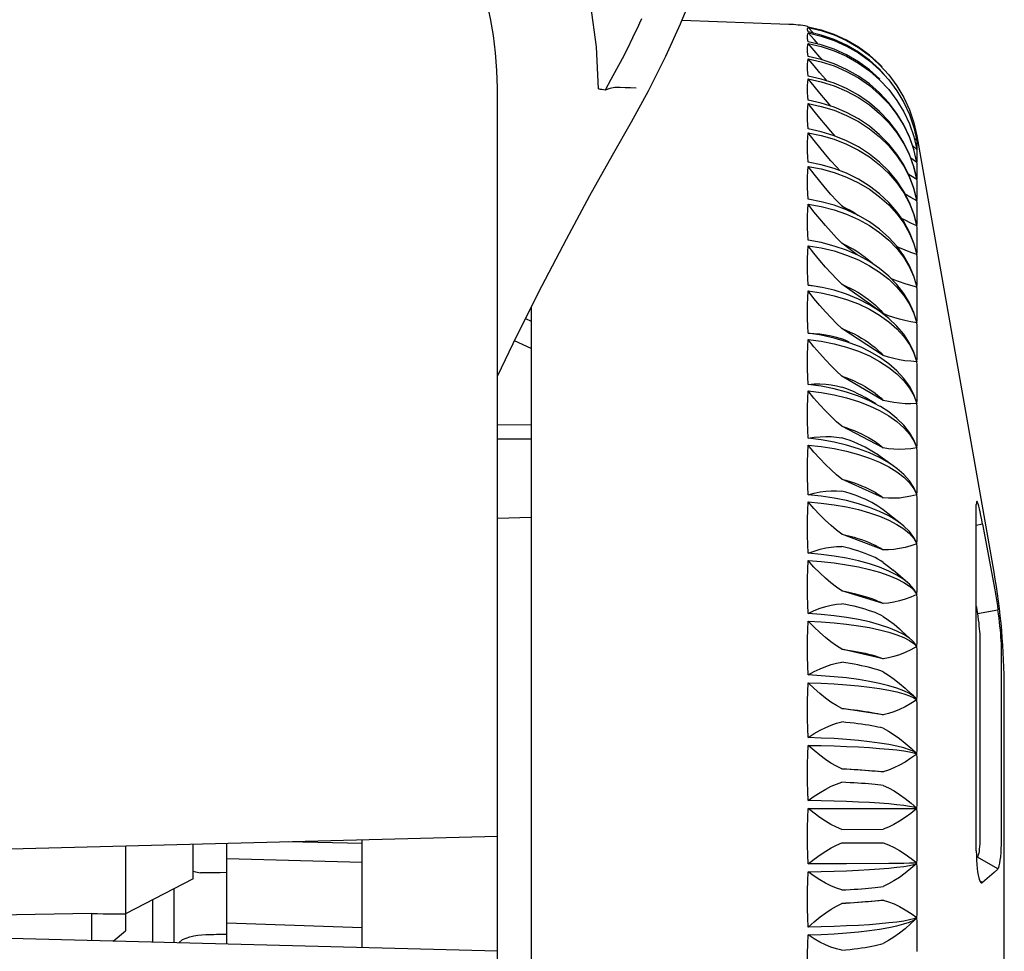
# Model space of a CAD drawing. Header units: inches. Extents: x 0 to 13.8, y 0 to 10.6.
# Tile 10 of 27: x 2.021 to 2.594, y 5.446 to 5.989. Entities that reach past the tile are written whole.
import ezdxf

# ---------------------------------------------------------------- set-up
doc = ezdxf.new("R2010")
doc.units = ezdxf.units.IN
doc.header["$LTSCALE"] = 0.75625
doc.header["$MEASUREMENT"] = 0
doc.layers.get('0').update_dxf_attribs({"linetype": 'CONTINUOUS'})

msp = doc.modelspace()

# ---------------------------------------------------------------- linework, layer by layer
at = {"color": 7, "linetype": 'Continuous'}
for p, q in [((2.46874, 5.98646), (2.40643, 5.98863)), ((2.48017, 5.98486), (2.48, 5.98503)), ((2.48774, 5.98309), (2.48, 5.9849)), ((2.48321, 5.98129), (2.48, 5.9847)), ((2.48349, 5.97758), (2.48, 5.98148)), ((2.48774, 5.97451), (2.48, 5.97629)), ((2.48588, 5.97494), (2.48349, 5.97758)), ((2.48774, 5.96595), (2.48, 5.96771)), ((2.51575, 5.96856), (2.52165, 5.96323)), ((2.51575, 5.96521), (2.52165, 5.95994)), ((2.51575, 5.95936), (2.52165, 5.95417)), ((2.52165, 5.96323), (2.5231, 5.96163)), ((2.5244, 5.95728), (2.52165, 5.96032)), ((2.48774, 5.95462), (2.48, 5.95633)), ((2.52196, 5.95445), (2.52165, 5.95479)), ((2.29904, 4.15148), (2.29904, 5.94926)), ((2.36176, 5.94814), (2.35981, 5.94844)), ((2.3771, 5.9296), (2.38709, 5.94776)), ((2.51575, 5.95078), (2.52165, 5.9457)), ((2.48774, 5.94057), (2.48, 5.94224)), ((2.52699, 5.94082), (2.52165, 5.94655)), ((2.51575, 5.93951), (2.52165, 5.93458)), ((2.52699, 5.93006), (2.52165, 5.93566)), ((2.48774, 5.92391), (2.48, 5.92552)), ((2.51575, 5.92562), (2.52165, 5.92086)), ((2.52699, 5.91674), (2.52165, 5.92217)), ((2.54346, 5.91878), (2.54195, 5.92009)), ((2.54346, 5.92143), (2.54268, 5.92216)), ((2.58833, 5.66735), (2.54353, 5.92144)), ((2.54353, 5.92026), (2.54353, 5.92037)), ((2.54353, 5.91973), (2.54353, 5.92026)), ((2.54346, 5.91365), (2.54095, 5.91563)), ((2.54353, 5.91617), (2.54353, 5.9168)), ((2.54353, 5.91555), (2.54353, 5.91617)), ((2.51575, 5.90921), (2.52165, 5.90465)), ((2.54353, 5.91013), (2.54353, 5.91075)), ((2.54353, 5.9089), (2.54353, 5.91013)), ((2.48774, 5.90472), (2.48, 5.90626)), ((2.52699, 5.90094), (2.52165, 5.90618)), ((2.51575, 5.89037), (2.52165, 5.88605)), ((2.54353, 5.88838), (2.54353, 5.89139)), ((2.48774, 5.88314), (2.48, 5.8846)), ((2.52699, 5.88276), (2.52165, 5.88777)), ((2.50236, 5.87843), (2.49961, 5.88065)), ((2.54353, 5.87463), (2.54353, 5.87819)), ((2.51575, 5.86921), (2.52165, 5.86515)), ((2.52699, 5.86232), (2.52165, 5.86707)), ((2.54353, 5.85867), (2.54353, 5.86276)), ((2.50856, 5.85212), (2.49961, 5.8589)), ((2.51575, 5.84587), (2.52165, 5.84209)), ((2.52699, 5.83974), (2.52165, 5.8442)), ((2.54353, 5.8406), (2.54353, 5.84519)), ((2.48824, 5.83321), (2.48, 5.83459)), ((2.52384, 5.81797), (2.49961, 5.83504)), ((2.31872, 5.82155), (2.31872, 5.20907)), ((2.52072, 5.8214), (2.52233, 5.81971)), ((2.54353, 5.82051), (2.54353, 5.82559)), ((2.51575, 5.82049), (2.52165, 5.81702)), ((2.52699, 5.81516), (2.52165, 5.8193)), ((2.52233, 5.81971), (2.52384, 5.81797)), ((2.54346, 5.81277), (2.54165, 5.81861)), ((2.54165, 5.81809), (2.54346, 5.8126)), ((2.31547, 5.81508), (2.31872, 5.81356)), ((2.52384, 5.79354), (2.49961, 5.8092)), ((2.54353, 5.79855), (2.54353, 5.80407)), ((2.31872, 5.7977), (2.30903, 5.80212)), ((2.50249, 5.79839), (2.50934, 5.79601)), ((2.50934, 5.79601), (2.51575, 5.79324)), ((2.51575, 5.79324), (2.52165, 5.79009)), ((2.52699, 5.78873), (2.52165, 5.79253)), ((2.52233, 5.79513), (2.52384, 5.79354)), ((2.54346, 5.79012), (2.54165, 5.79554)), ((2.54165, 5.79497), (2.54346, 5.78993)), ((2.52384, 5.76739), (2.49961, 5.78155)), ((2.54353, 5.77484), (2.54353, 5.78077)), ((2.54165, 5.77013), (2.54346, 5.76557)), ((2.50934, 5.76673), (2.51575, 5.76427)), ((2.51951, 5.76532), (2.5133, 5.769)), ((2.52165, 5.76405), (2.51575, 5.76714)), ((2.51575, 5.76427), (2.52165, 5.76147)), ((2.52217, 5.76375), (2.52165, 5.76405)), ((2.52699, 5.76062), (2.52217, 5.76375)), ((2.29904, 5.75328), (2.31872, 5.75312)), ((2.52384, 5.73968), (2.49961, 5.75226)), ((2.54353, 5.74953), (2.54353, 5.75584)), ((2.31872, 5.74479), (2.29904, 5.74487)), ((2.54165, 5.74373), (2.54346, 5.73966)), ((2.52949, 5.72933), (2.5198, 5.73614)), ((2.52165, 5.73133), (2.52699, 5.72865)), ((2.54353, 5.72274), (2.54353, 5.72942)), ((2.52384, 5.71059), (2.49961, 5.72151)), ((2.54165, 5.71591), (2.54346, 5.71237)), ((2.578, 5.50497), (2.578, 5.70675)), ((2.52699, 5.70004), (2.52165, 5.70268)), ((2.53454, 5.69508), (2.52384, 5.70356)), ((2.54353, 5.69474), (2.54353, 5.70168)), ((2.29904, 5.69884), (2.31872, 5.69932)), ((2.5317, 5.69515), (2.53574, 5.69252)), ((2.58165, 5.69518), (2.578, 5.69451)), ((2.52384, 5.6803), (2.49961, 5.68948)), ((2.5435, 5.69126), (2.54353, 5.69474)), ((2.54165, 5.68685), (2.54346, 5.68387)), ((2.54353, 5.6656), (2.54353, 5.67279)), ((2.52165, 5.66725), (2.52699, 5.66543)), ((2.53822, 5.66101), (2.52962, 5.66841)), ((2.53574, 5.66132), (2.53907, 5.65908)), ((2.5435, 5.66199), (2.54353, 5.6656)), ((2.52384, 5.64899), (2.49961, 5.65639)), ((2.53907, 5.65908), (2.54165, 5.65674)), ((2.54346, 5.65457), (2.54165, 5.65746)), ((2.54165, 5.65674), (2.54346, 5.65433)), ((2.57868, 5.6432), (2.59063, 5.64542)), ((2.54353, 5.63553), (2.54353, 5.64294)), ((2.54085, 5.62728), (2.53485, 5.63276)), ((2.5435, 5.63181), (2.54353, 5.63553)), ((2.53907, 5.62753), (2.54165, 5.62576)), ((2.54165, 5.6265), (2.54085, 5.62728)), ((2.54346, 5.62418), (2.54165, 5.6265)), ((2.58011, 5.62803), (2.58011, 5.51404)), ((2.52384, 5.61686), (2.49961, 5.62242)), ((2.54165, 5.62576), (2.54346, 5.62393)), ((2.59272, 5.51411), (2.59272, 5.62154)), ((2.54353, 5.60472), (2.54353, 5.61229)), ((2.5435, 5.60092), (2.54353, 5.60472)), ((2.5435, 5.59706), (2.5435, 5.60092)), ((2.59431, 5.43469), (2.59432, 5.59896)), ((2.53907, 5.59528), (2.54165, 5.59409)), ((2.54162, 5.59497), (2.54012, 5.59641)), ((2.54165, 5.59409), (2.54346, 5.59286)), ((2.54346, 5.59312), (2.54267, 5.59398)), ((2.52384, 5.5841), (2.49961, 5.58779)), ((2.54353, 5.57336), (2.54353, 5.58105)), ((2.5435, 5.5695), (2.54353, 5.57336)), ((2.52384, 5.55092), (2.49961, 5.55272)), ((2.54353, 5.54165), (2.54353, 5.5494)), ((2.5435, 5.53775), (2.54353, 5.54165)), ((2.48, 5.52954), (2.53907, 5.52952)), ((2.53907, 5.52952), (2.54346, 5.52949)), ((2.49961, 5.51741), (2.52384, 5.51751)), ((2.54353, 5.50977), (2.54353, 5.51754)), ((2.29904, 5.51335), (1.48408, 5.49201)), ((2.08251, 5.50768), (2.0825, 5.45834)), ((2.12187, 5.48854), (2.12187, 5.50871)), ((2.14156, 5.45054), (2.14156, 5.50923)), ((2.2203, 5.50913), (2.17724, 5.51016)), ((2.2203, 5.44848), (2.2203, 5.51129)), ((2.49961, 5.50954), (2.52384, 5.50964)), ((2.5435, 5.50585), (2.54353, 5.50977)), ((2.14156, 5.50038), (2.2203, 5.49834)), ((2.57895, 5.50179), (2.57868, 5.50128)), ((2.59063, 5.49446), (2.57868, 5.50128)), ((2.50249, 5.4973), (2.48, 5.49725)), ((2.52699, 5.49748), (2.50249, 5.4973)), ((2.53574, 5.4976), (2.52699, 5.49748)), ((2.12187, 5.48854), (2.0825, 5.46816)), ((2.12814, 5.49211), (2.12613, 5.49215)), ((2.58833, 5.49223), (2.58165, 5.48648)), ((2.11051, 5.48266), (2.11051, 5.45136)), ((2.54353, 5.47792), (2.54353, 5.48567)), ((2.58001, 5.48741), (2.58165, 5.48648)), ((2.5435, 5.47402), (2.54353, 5.47792)), ((2.09825, 5.47631), (2.09825, 5.45168)), ((2.49961, 5.47425), (2.52384, 5.47625)), ((2.29904, 5.44642), (1.48408, 5.46776)), ((2.06282, 5.46836), (1.96439, 5.46684)), ((2.06282, 5.45261), (2.06282, 5.46836)), ((2.07594, 5.46823), (2.08251, 5.46824)), ((2.2203, 5.46006), (2.14156, 5.46268)), ((2.07529, 5.45228), (2.08251, 5.45834)), ((2.54353, 5.44631), (2.54353, 5.45398))]:
    msp.add_line(p, q, dxfattribs=at)
for points in [[(2.35788, 5.9489), (2.3568, 5.97337), (2.35356, 5.99746), (2.34813, 6.02128), (2.34061, 6.04453), (2.33102, 6.06697), (2.31948, 6.08847), (2.30604, 6.10883), (2.29085, 6.1279), (2.27401, 6.14553), (2.25565, 6.16158), (2.23592, 6.17591), (2.21499, 6.18842), (2.193, 6.199), (2.17015, 6.20757), (2.14669, 6.21401), (2.12254, 6.21838)], [(2.38709, 5.94776), (2.39714, 5.96791), (2.40568, 5.98682), (2.41325, 6.00521)], [(2.38302, 5.98976), (2.38185, 5.98717), (2.38124, 5.98587), (2.37773, 5.97855)], [(2.48, 5.9849), (2.47981, 5.98511), (2.4797, 5.98525), (2.47966, 5.98531), (2.47967, 5.98531)], [(2.48, 5.98204), (2.47981, 5.98267), (2.4797, 5.98322), (2.47966, 5.98371), (2.4797, 5.98411), (2.47981, 5.98444), (2.48, 5.9847)], [(2.48, 5.98503), (2.48774, 5.98322), (2.49527, 5.98064), (2.50249, 5.97731), (2.50934, 5.97327)], [(2.48, 5.9847), (2.48774, 5.9829), (2.49527, 5.98032), (2.50249, 5.97701), (2.50934, 5.97298), (2.51575, 5.96828), (2.52165, 5.96297)], [(2.52165, 5.96032), (2.51575, 5.96563), (2.50934, 5.97032), (2.50249, 5.97434), (2.49527, 5.97766), (2.48774, 5.98023), (2.48, 5.98204)], [(2.51575, 5.96843), (2.50934, 5.97314), (2.50249, 5.97718), (2.49527, 5.98051), (2.48774, 5.98309)], [(2.37773, 5.97855), (2.37475, 5.9725), (2.37166, 5.96644), (2.36847, 5.96035), (2.36517, 5.95425), (2.36176, 5.94814)], [(2.48, 5.97629), (2.47981, 5.97734), (2.4797, 5.97832), (2.47966, 5.97922), (2.4797, 5.98005), (2.47981, 5.9808), (2.48, 5.98148)], [(2.48, 5.98148), (2.48774, 5.97969), (2.49527, 5.97714), (2.50249, 5.97385), (2.50934, 5.96986), (2.51575, 5.96521)], [(2.48, 5.96771), (2.47981, 5.96917), (2.4797, 5.97056), (2.47966, 5.97187), (2.4797, 5.97311), (2.47981, 5.97428), (2.48, 5.97538)], [(2.48, 5.97538), (2.48774, 5.97362), (2.49527, 5.97111), (2.50249, 5.96787), (2.50934, 5.96394), (2.51575, 5.95936)], [(2.48839, 5.96574), (2.48689, 5.96743), (2.4835, 5.97131), (2.48, 5.97538)], [(2.52165, 5.95479), (2.51575, 5.96005), (2.50934, 5.96469), (2.50249, 5.96868), (2.49527, 5.97196), (2.48774, 5.97451)], [(2.48, 5.95633), (2.47981, 5.9582), (2.4797, 5.95999), (2.47966, 5.96171), (2.4797, 5.96336), (2.47981, 5.96493), (2.48, 5.96644)], [(2.48, 5.96644), (2.48774, 5.96472), (2.49527, 5.96227), (2.50249, 5.9591), (2.50934, 5.95526), (2.51575, 5.95078)], [(2.49094, 5.95357), (2.49015, 5.95447), (2.48688, 5.95825), (2.48349, 5.96225), (2.48, 5.96644)], [(2.52165, 5.94655), (2.51575, 5.95173), (2.50934, 5.9563), (2.50249, 5.96021), (2.49527, 5.96344), (2.48774, 5.96595)], [(2.52165, 5.96297), (2.52699, 5.95708), (2.5317, 5.95069), (2.53574, 5.94386), (2.53907, 5.93665), (2.54165, 5.92915), (2.54346, 5.92143)], [(2.52165, 5.95994), (2.52699, 5.95411), (2.5317, 5.94778), (2.53574, 5.94101), (2.53907, 5.93387), (2.54165, 5.92644), (2.54346, 5.91878)], [(2.48, 5.94224), (2.47981, 5.94449), (2.4797, 5.94668), (2.47966, 5.94879), (2.4797, 5.95084), (2.47981, 5.95282), (2.48, 5.95472)], [(2.48, 5.95472), (2.48774, 5.95305), (2.49527, 5.95067), (2.50249, 5.94759), (2.50934, 5.94386), (2.51575, 5.93951)], [(2.49336, 5.9388), (2.49015, 5.94248), (2.48685, 5.94637), (2.48347, 5.95045), (2.48, 5.95472)], [(2.52165, 5.93566), (2.51575, 5.94071), (2.50934, 5.94518), (2.50249, 5.94901), (2.49527, 5.95217), (2.48774, 5.95462)], [(2.52165, 5.95417), (2.52699, 5.94843), (2.5317, 5.9422), (2.53574, 5.93554), (2.53907, 5.92851), (2.54165, 5.92119), (2.54346, 5.91365)], [(2.35981, 5.94844), (2.35917, 5.94855), (2.35852, 5.94866), (2.35788, 5.94877)], [(2.37982, 5.94926), (2.37667, 5.94943), (2.37357, 5.94956), (2.37052, 5.94976), (2.36753, 5.94973), (2.36461, 5.94915), (2.36176, 5.94814)], [(2.52165, 5.9457), (2.52699, 5.94009), (2.5317, 5.93399), (2.53574, 5.92747), (2.53907, 5.9206), (2.54165, 5.91343)], [(2.48, 5.92552), (2.47981, 5.92815), (2.4797, 5.93071), (2.47966, 5.93321), (2.4797, 5.93564), (2.47981, 5.938), (2.48, 5.9403)], [(2.48, 5.9403), (2.48774, 5.93869), (2.49527, 5.93639), (2.50249, 5.93342), (2.50934, 5.92982), (2.51575, 5.92562)], [(2.49583, 5.92138), (2.49335, 5.92417), (2.49015, 5.92786), (2.48687, 5.93177), (2.48349, 5.93591), (2.48, 5.9403)], [(2.52165, 5.92217), (2.51575, 5.92708), (2.50934, 5.93141), (2.50249, 5.93513), (2.49527, 5.93819), (2.48774, 5.94057)], [(2.54346, 5.90606), (2.54165, 5.91365), (2.53907, 5.92094), (2.53574, 5.92795), (2.5317, 5.9346), (2.52699, 5.94082)], [(2.52165, 5.93458), (2.52699, 5.92912), (2.5317, 5.9232), (2.53574, 5.91687), (2.53907, 5.91019), (2.54165, 5.90323), (2.54346, 5.89606)], [(2.54346, 5.89615), (2.54165, 5.9035), (2.53907, 5.91063), (2.53574, 5.91748), (2.5317, 5.92398), (2.52699, 5.93006)], [(2.29904, 5.78141), (2.31063, 5.80543), (2.32512, 5.83429), (2.33927, 5.86138), (2.35296, 5.88671), (2.36608, 5.91027), (2.3771, 5.9296)], [(2.48, 5.90626), (2.47981, 5.90925), (2.4797, 5.91218), (2.47966, 5.91504), (2.4797, 5.91784), (2.47981, 5.92058), (2.48, 5.92325)], [(2.48, 5.92325), (2.48774, 5.92171), (2.49527, 5.91951), (2.50249, 5.91667), (2.50934, 5.91323), (2.51575, 5.90921)], [(2.4986, 5.90123), (2.49651, 5.90347), (2.49335, 5.90699), (2.49015, 5.9107), (2.48687, 5.91463), (2.48348, 5.91882), (2.48, 5.92325)], [(2.52165, 5.90618), (2.51575, 5.9109), (2.50934, 5.91508), (2.50249, 5.91866), (2.49527, 5.92161), (2.48774, 5.92391)], [(2.52165, 5.92086), (2.52699, 5.91561), (2.5317, 5.90989), (2.53574, 5.90379), (2.53907, 5.89734), (2.54165, 5.89063), (2.54346, 5.88372)], [(2.54353, 5.92037), (2.54352, 5.92055), (2.5435, 5.92072), (2.54351, 5.92089), (2.5435, 5.92105), (2.54349, 5.92123), (2.54346, 5.92143)], [(2.5435, 5.91809), (2.54349, 5.91843), (2.54346, 5.91878)], [(2.54346, 5.88383), (2.54165, 5.89095), (2.53907, 5.89788), (2.53574, 5.90453), (2.5317, 5.91083), (2.52699, 5.91674)], [(2.54346, 5.9137), (2.54349, 5.914), (2.5435, 5.91431), (2.5435, 5.91495)], [(2.5435, 5.91265), (2.54349, 5.91314), (2.54346, 5.91365)], [(2.54353, 5.9168), (2.54352, 5.91713), (2.5435, 5.91745), (2.5435, 5.91809)], [(2.5435, 5.91495), (2.54352, 5.91525), (2.54353, 5.91555)], [(2.54346, 5.90606), (2.53992, 5.90857), (2.53978, 5.90867)], [(2.54346, 5.90613), (2.54349, 5.90659), (2.5435, 5.90706), (2.5435, 5.908)], [(2.54353, 5.91075), (2.54352, 5.91123), (2.5435, 5.91171), (2.5435, 5.91265)], [(2.5435, 5.908), (2.54352, 5.90845), (2.54353, 5.9089)], [(2.48, 5.8846), (2.47981, 5.88793), (2.4797, 5.8912), (2.47966, 5.89441), (2.4797, 5.89757), (2.47981, 5.90066), (2.48, 5.90369)], [(2.48, 5.90369), (2.48774, 5.90223), (2.49526, 5.90014), (2.50249, 5.89745), (2.50934, 5.89418), (2.51575, 5.89037)], [(2.49961, 5.88065), (2.49651, 5.88392), (2.49335, 5.88741), (2.49015, 5.8911), (2.48687, 5.89503), (2.48348, 5.89923), (2.48, 5.90369)], [(2.52165, 5.88777), (2.51575, 5.89229), (2.50934, 5.89628), (2.50249, 5.89971), (2.49527, 5.90253), (2.48774, 5.90472)], [(2.52165, 5.90465), (2.52699, 5.89962), (2.5317, 5.89416), (2.53574, 5.88831), (2.53907, 5.88214), (2.54165, 5.87572), (2.54346, 5.8691)], [(2.5435, 5.90475), (2.54349, 5.9054), (2.54346, 5.90606)], [(2.54353, 5.90226), (2.54352, 5.90289), (2.5435, 5.90351), (2.5435, 5.90475)], [(2.54353, 5.89982), (2.54353, 5.90185), (2.54353, 5.90226)], [(2.54346, 5.86923), (2.54165, 5.8761), (2.53907, 5.88277), (2.53574, 5.88917), (2.5317, 5.89525), (2.52699, 5.90094)], [(2.54346, 5.89606), (2.53991, 5.89828), (2.53836, 5.89928)], [(2.54346, 5.89615), (2.54349, 5.89677), (2.5435, 5.89739), (2.5435, 5.89863)], [(2.5435, 5.89446), (2.54349, 5.89525), (2.54346, 5.89606)], [(2.5435, 5.89863), (2.54352, 5.89923), (2.54353, 5.89982)], [(2.54353, 5.89139), (2.54352, 5.89216), (2.5435, 5.89293), (2.5435, 5.89446)], [(2.52165, 5.88605), (2.52698, 5.88127), (2.5317, 5.87608), (2.53574, 5.87054), (2.53907, 5.86468), (2.54165, 5.85859), (2.54346, 5.85231)], [(2.54346, 5.88372), (2.53991, 5.88562), (2.53662, 5.88748)], [(2.54346, 5.88383), (2.54349, 5.88459), (2.5435, 5.88536), (2.5435, 5.88689)], [(2.5435, 5.88689), (2.54352, 5.88764), (2.54353, 5.88838)], [(2.48, 5.86066), (2.47981, 5.86431), (2.4797, 5.86791), (2.47966, 5.87145), (2.4797, 5.87494), (2.47981, 5.87836), (2.48, 5.88173)], [(2.48, 5.88173), (2.48774, 5.88036), (2.49527, 5.8784), (2.50249, 5.87587), (2.50934, 5.87279), (2.51575, 5.86921)], [(2.49961, 5.8589), (2.49653, 5.86208), (2.49338, 5.8655), (2.49015, 5.86918), (2.48685, 5.87311), (2.48346, 5.87729), (2.48, 5.88173)], [(2.52165, 5.86707), (2.51575, 5.87135), (2.50934, 5.87514), (2.50249, 5.87838), (2.49527, 5.88106), (2.48774, 5.88314)], [(2.49961, 5.88065), (2.50207, 5.87944), (2.50447, 5.87814), (2.50679, 5.87676), (2.50904, 5.8753), (2.50914, 5.87523)], [(2.54188, 5.85819), (2.54165, 5.85901), (2.53907, 5.86539), (2.53574, 5.87151), (2.5317, 5.87733), (2.52699, 5.88276)], [(2.5435, 5.88183), (2.54349, 5.88277), (2.54346, 5.88372)], [(2.54353, 5.87819), (2.54352, 5.8791), (2.5435, 5.88001), (2.5435, 5.88183)], [(2.54346, 5.8691), (2.53991, 5.87068), (2.53648, 5.87232), (2.53446, 5.87336)], [(2.54346, 5.86923), (2.54349, 5.87014), (2.5435, 5.87105), (2.5435, 5.87287)], [(2.5435, 5.87287), (2.54352, 5.87376), (2.54353, 5.87463)], [(2.5435, 5.86694), (2.54349, 5.86801), (2.54346, 5.8691)], [(2.54353, 5.86276), (2.54352, 5.86381), (2.5435, 5.86485), (2.5435, 5.86694)], [(2.52165, 5.86515), (2.52699, 5.86066), (2.5317, 5.85578), (2.53574, 5.85057), (2.53907, 5.84507), (2.54165, 5.83934), (2.54346, 5.83343)], [(2.54165, 5.83981), (2.53907, 5.84585), (2.53574, 5.85166), (2.5317, 5.85717), (2.52699, 5.86232)], [(2.48, 5.83459), (2.47981, 5.83854), (2.4797, 5.84244), (2.47966, 5.84629), (2.4797, 5.85009), (2.47981, 5.85383), (2.48, 5.85752)], [(2.52165, 5.8442), (2.51575, 5.84822), (2.50934, 5.85177), (2.50249, 5.85482), (2.49527, 5.85733), (2.48774, 5.85929), (2.48, 5.86066)], [(2.48, 5.85752), (2.48774, 5.85624), (2.49527, 5.85442), (2.50249, 5.85206), (2.50934, 5.84921), (2.51575, 5.84587)], [(2.49961, 5.83504), (2.49653, 5.83812), (2.49338, 5.84147), (2.49015, 5.84508), (2.48684, 5.84896), (2.48346, 5.8531), (2.48, 5.85752)], [(2.49961, 5.8589), (2.50207, 5.85776), (2.50447, 5.85654), (2.5068, 5.85525), (2.50905, 5.85387), (2.51121, 5.85243), (2.5133, 5.85092)], [(2.54346, 5.85231), (2.53991, 5.85355), (2.53648, 5.85488), (2.53318, 5.85629), (2.5319, 5.8569)], [(2.54346, 5.85245), (2.54349, 5.8535), (2.5435, 5.85455), (2.5435, 5.85664)], [(2.5435, 5.85664), (2.54352, 5.85766), (2.54353, 5.85867)], [(2.5133, 5.85092), (2.5153, 5.84934), (2.5172, 5.84769), (2.51901, 5.84599)], [(2.5435, 5.84988), (2.54349, 5.85108), (2.54346, 5.85231)], [(2.54353, 5.84519), (2.54352, 5.84636), (2.5435, 5.84753), (2.5435, 5.84988)], [(2.52165, 5.84209), (2.52699, 5.83792), (2.5317, 5.83339), (2.53574, 5.82854), (2.53907, 5.82342), (2.54165, 5.81809)], [(2.54165, 5.81861), (2.53907, 5.82428), (2.53574, 5.82973), (2.5317, 5.8349), (2.52699, 5.83974)], [(2.54346, 5.83343), (2.53991, 5.83433), (2.53648, 5.83534), (2.53318, 5.83647), (2.52999, 5.8377), (2.52822, 5.83847)], [(2.54346, 5.83359), (2.54349, 5.83478), (2.5435, 5.83596), (2.5435, 5.83831)], [(2.5435, 5.83831), (2.54352, 5.83946), (2.54353, 5.8406)], [(2.48, 5.83459), (2.48353, 5.83411), (2.48678, 5.83351)], [(2.52165, 5.8193), (2.51575, 5.82304), (2.50934, 5.82633), (2.50249, 5.82917), (2.49527, 5.8315), (2.48824, 5.83321)], [(2.49961, 5.83504), (2.50207, 5.83398), (2.50447, 5.83284), (2.5068, 5.83164), (2.50905, 5.83036), (2.51121, 5.82902), (2.5133, 5.82761)], [(2.5435, 5.83076), (2.54349, 5.83208), (2.54346, 5.83343)], [(2.48, 5.80655), (2.47981, 5.81077), (2.4797, 5.81495), (2.47966, 5.81909), (2.4797, 5.82317), (2.47981, 5.82721), (2.48, 5.83119)], [(2.48, 5.83119), (2.48774, 5.83002), (2.49527, 5.82835), (2.50249, 5.82619), (2.50934, 5.82356), (2.51575, 5.82049)], [(2.49961, 5.8092), (2.49654, 5.81217), (2.49338, 5.81542), (2.49015, 5.81895), (2.48684, 5.82275), (2.48346, 5.82683), (2.48, 5.83119)], [(2.5133, 5.82761), (2.5153, 5.82614), (2.5172, 5.82462), (2.51901, 5.82303), (2.52072, 5.8214)], [(2.54353, 5.82559), (2.54352, 5.82688), (2.5435, 5.82817), (2.5435, 5.83076)], [(2.52165, 5.81702), (2.52699, 5.81319), (2.5317, 5.80903), (2.53574, 5.80457), (2.53907, 5.79987), (2.54165, 5.79497)], [(2.54346, 5.8126), (2.5399, 5.81315), (2.53647, 5.81384), (2.53318, 5.81466), (2.53, 5.81562), (2.52688, 5.81673), (2.52384, 5.81797)], [(2.54346, 5.81277), (2.54349, 5.81409), (2.5435, 5.81539), (2.5435, 5.81798)], [(2.5435, 5.81798), (2.54352, 5.81925), (2.54353, 5.82051)], [(2.54165, 5.79554), (2.53907, 5.8008), (2.53574, 5.80587), (2.5317, 5.81067), (2.52699, 5.81516)], [(2.5435, 5.80969), (2.54349, 5.81113), (2.54346, 5.8126)], [(2.54353, 5.80407), (2.54352, 5.80547), (2.5435, 5.80687), (2.5435, 5.80969)], [(2.48, 5.80655), (2.48354, 5.80642), (2.48696, 5.80612), (2.49027, 5.80565), (2.49348, 5.805), (2.49659, 5.80418), (2.49961, 5.80319)], [(2.51089, 5.79831), (2.50934, 5.79898), (2.50249, 5.80157), (2.49527, 5.80371), (2.48774, 5.80538), (2.48, 5.80655)], [(2.49961, 5.8092), (2.50207, 5.80823), (2.50447, 5.80719), (2.5068, 5.80608), (2.50905, 5.80491), (2.51121, 5.80368), (2.5133, 5.80239)], [(2.48, 5.77671), (2.47981, 5.78119), (2.4797, 5.78562), (2.47966, 5.79001), (2.4797, 5.79436), (2.47981, 5.79866), (2.48, 5.80292)], [(2.48, 5.80292), (2.48774, 5.80186), (2.49527, 5.80035), (2.50249, 5.79839)], [(2.49961, 5.78155), (2.49654, 5.78439), (2.49338, 5.78752), (2.49015, 5.79094), (2.48684, 5.79465), (2.48346, 5.79864), (2.48, 5.80292)], [(2.50401, 5.80139), (2.50207, 5.80222), (2.49961, 5.80319)], [(2.52165, 5.79253), (2.51575, 5.79595), (2.51089, 5.79831)], [(2.5133, 5.80239), (2.5153, 5.80104), (2.5172, 5.79964), (2.51901, 5.79818), (2.52072, 5.79668), (2.52233, 5.79513)], [(2.5435, 5.79579), (2.54352, 5.79718), (2.54353, 5.79855)], [(2.54346, 5.78993), (2.5399, 5.79013), (2.53647, 5.79049), (2.53318, 5.79101), (2.53, 5.79169), (2.52688, 5.79253), (2.52384, 5.79354)], [(2.54346, 5.79012), (2.54349, 5.79155), (2.5435, 5.79297), (2.5435, 5.79579)], [(2.52165, 5.79009), (2.52699, 5.78663), (2.5317, 5.78286), (2.53574, 5.77883), (2.53907, 5.77457), (2.54165, 5.77013)], [(2.54346, 5.76577), (2.54165, 5.77074), (2.53907, 5.77557), (2.53574, 5.78021), (2.5317, 5.78461), (2.52699, 5.78873)], [(2.5435, 5.78681), (2.54349, 5.78836), (2.54346, 5.78993)], [(2.54353, 5.78077), (2.54352, 5.78227), (2.5435, 5.78378), (2.5435, 5.78681)], [(2.49961, 5.78155), (2.50207, 5.78067), (2.50447, 5.77973), (2.5068, 5.77873), (2.50905, 5.77767), (2.51121, 5.77656), (2.5133, 5.77539)], [(2.48, 5.77671), (2.48354, 5.77695), (2.48696, 5.77698), (2.49027, 5.77681), (2.49348, 5.77645), (2.49659, 5.7759), (2.49961, 5.77516)], [(2.51575, 5.76714), (2.50934, 5.76987), (2.50249, 5.77222), (2.49527, 5.77415), (2.48774, 5.77566), (2.48, 5.77671)], [(2.5133, 5.769), (2.51121, 5.77017), (2.50905, 5.77128), (2.5068, 5.77234), (2.50447, 5.77334), (2.50207, 5.77428), (2.49961, 5.77516)], [(2.5133, 5.77539), (2.5153, 5.77417), (2.5172, 5.7729), (2.51901, 5.77159), (2.52072, 5.77023), (2.52233, 5.76883), (2.52384, 5.76739)], [(2.48, 5.74527), (2.47981, 5.74996), (2.4797, 5.75462), (2.47966, 5.75925), (2.4797, 5.76383), (2.47981, 5.76837), (2.48, 5.77287)], [(2.48, 5.77287), (2.48774, 5.77193), (2.49527, 5.77059), (2.50249, 5.76885), (2.50934, 5.76673)], [(2.49961, 5.75226), (2.49654, 5.75495), (2.49339, 5.75795), (2.49015, 5.76124), (2.48684, 5.76483), (2.48346, 5.7687), (2.48, 5.77287)], [(2.54346, 5.76577), (2.54349, 5.76731), (2.5435, 5.76884), (2.5435, 5.77187)], [(2.5435, 5.77187), (2.54352, 5.77336), (2.54353, 5.77484)], [(2.54346, 5.76557), (2.53992, 5.76541), (2.53649, 5.76544), (2.53318, 5.76566), (2.52998, 5.76606), (2.52686, 5.76663), (2.52384, 5.76739)], [(2.5435, 5.76225), (2.54349, 5.7639), (2.54346, 5.76557)], [(2.52165, 5.76147), (2.52699, 5.75839), (2.5317, 5.75504), (2.53574, 5.75145), (2.53907, 5.74767), (2.54165, 5.74373)], [(2.54346, 5.73988), (2.54165, 5.74436), (2.53907, 5.74873), (2.53574, 5.75292), (2.5317, 5.75689), (2.52699, 5.76062)], [(2.54353, 5.75584), (2.54352, 5.75743), (2.5435, 5.75903), (2.5435, 5.76225)], [(2.49961, 5.75226), (2.50207, 5.75148), (2.50447, 5.75064), (2.5068, 5.74975), (2.50905, 5.74881), (2.51121, 5.74782), (2.5133, 5.74679)], [(2.5133, 5.74679), (2.5153, 5.7457), (2.5172, 5.74458), (2.51901, 5.74341), (2.52072, 5.74221), (2.52233, 5.74096), (2.52384, 5.73968)], [(2.5435, 5.74637), (2.54352, 5.74795), (2.54353, 5.74953)], [(2.48, 5.7124), (2.47981, 5.71729), (2.4797, 5.72215), (2.47966, 5.72697), (2.4797, 5.73177), (2.47981, 5.73652), (2.48, 5.74124)], [(2.48, 5.74527), (2.48355, 5.74585), (2.48697, 5.74622), (2.49027, 5.74636), (2.49347, 5.74629), (2.49658, 5.74601), (2.49961, 5.74553)], [(2.52165, 5.73404), (2.51575, 5.73678), (2.50934, 5.7392), (2.50249, 5.74128), (2.49527, 5.74299), (2.48774, 5.74433), (2.48, 5.74527)], [(2.48, 5.74124), (2.48774, 5.74042), (2.49527, 5.73925), (2.50249, 5.73774), (2.50934, 5.73591), (2.51575, 5.73376), (2.52165, 5.73133)], [(2.49961, 5.72151), (2.49653, 5.72404), (2.49338, 5.72688), (2.49015, 5.73002), (2.48684, 5.73346), (2.48346, 5.7372), (2.48, 5.74124)], [(2.5133, 5.74006), (2.51121, 5.74109), (2.50905, 5.74208), (2.5068, 5.74302), (2.50447, 5.74391), (2.50207, 5.74475), (2.49961, 5.74553)], [(2.54346, 5.73988), (2.54349, 5.74152), (2.5435, 5.74315), (2.5435, 5.74637)], [(2.51981, 5.73614), (2.51901, 5.73668), (2.5172, 5.73785), (2.5153, 5.73897), (2.5133, 5.74006)], [(2.54346, 5.73966), (2.53992, 5.73916), (2.53649, 5.73886), (2.53318, 5.73877), (2.52998, 5.73887), (2.52686, 5.73918), (2.52384, 5.73968)], [(2.5435, 5.73618), (2.54349, 5.73791), (2.54346, 5.73966)], [(2.54353, 5.72942), (2.54352, 5.7311), (2.5435, 5.73278), (2.5435, 5.73618)], [(2.52949, 5.72933), (2.52699, 5.73099), (2.52165, 5.73404)], [(2.54346, 5.7126), (2.54165, 5.71658), (2.53907, 5.72044), (2.53574, 5.72416), (2.5317, 5.72769), (2.52949, 5.72933)], [(2.52699, 5.72865), (2.5317, 5.72574), (2.53574, 5.72263), (2.53907, 5.71934), (2.54165, 5.71591)], [(2.49961, 5.72151), (2.50207, 5.72083), (2.50447, 5.7201), (2.5068, 5.71933), (2.50905, 5.71852), (2.51121, 5.71766), (2.5133, 5.71676)], [(2.54346, 5.7126), (2.54349, 5.71432), (2.5435, 5.71603), (2.5435, 5.7194)], [(2.5435, 5.7194), (2.54352, 5.72108), (2.54353, 5.72274)], [(2.48, 5.7124), (2.48355, 5.71334), (2.48697, 5.71404), (2.49027, 5.71449), (2.49347, 5.71471), (2.49658, 5.71471), (2.49961, 5.71448)], [(2.52165, 5.70268), (2.51575, 5.70505), (2.50934, 5.70715), (2.50249, 5.70895), (2.49527, 5.71043), (2.48774, 5.71159), (2.48, 5.7124)], [(2.5133, 5.70973), (2.51121, 5.71063), (2.50905, 5.71149), (2.5068, 5.7123), (2.50447, 5.71307), (2.50207, 5.7138), (2.49961, 5.71448)], [(2.5133, 5.71676), (2.5153, 5.71582), (2.5172, 5.71484), (2.51901, 5.71383), (2.52072, 5.71278), (2.52233, 5.7117), (2.52384, 5.71059)], [(2.54346, 5.71237), (2.53991, 5.71152), (2.53648, 5.71089), (2.53318, 5.71049), (2.52998, 5.71031), (2.52687, 5.71035), (2.52384, 5.71059)], [(2.5435, 5.70874), (2.54349, 5.71054), (2.54346, 5.71237)], [(2.48, 5.67833), (2.47981, 5.68338), (2.4797, 5.6884), (2.47966, 5.6934), (2.4797, 5.69837), (2.47981, 5.7033), (2.48, 5.70821)], [(2.48, 5.70821), (2.48774, 5.70753), (2.49527, 5.70654), (2.50249, 5.70527), (2.50934, 5.70372), (2.51575, 5.70191), (2.52165, 5.69986)], [(2.49961, 5.68948), (2.49653, 5.69184), (2.49338, 5.69451), (2.49015, 5.69748), (2.48685, 5.70075), (2.48346, 5.70433), (2.48, 5.70821)], [(2.52384, 5.70356), (2.52233, 5.70467), (2.52072, 5.70575), (2.51901, 5.7068), (2.5172, 5.70781), (2.5153, 5.70879), (2.5133, 5.70973)], [(2.54353, 5.70168), (2.5435, 5.70519), (2.5435, 5.70874)], [(2.57824, 5.70853), (2.57812, 5.70831), (2.57803, 5.70772), (2.578, 5.70675)], [(2.57873, 5.70789), (2.57847, 5.7084), (2.57827, 5.70854), (2.57824, 5.70853)], [(2.58165, 5.69518), (2.58114, 5.69785), (2.58066, 5.70025), (2.58021, 5.70237), (2.57978, 5.70422), (2.57939, 5.70578), (2.57903, 5.70702), (2.57873, 5.70789)], [(2.52165, 5.69986), (2.52699, 5.6976), (2.5317, 5.69515)], [(2.53454, 5.6951), (2.5317, 5.69717), (2.52699, 5.70004)], [(2.54346, 5.68411), (2.54165, 5.68755), (2.53907, 5.6909), (2.53574, 5.69412), (2.53454, 5.6951)], [(2.58165, 5.69518), (2.58876, 5.65698), (2.58916, 5.65467), (2.58955, 5.65236), (2.58993, 5.65005), (2.59029, 5.64773), (2.59063, 5.64542)], [(2.49961, 5.68948), (2.50207, 5.68891), (2.50447, 5.6883), (2.5068, 5.68765), (2.50905, 5.68697), (2.51121, 5.68625), (2.5133, 5.68549)], [(2.53574, 5.69252), (2.53907, 5.68975), (2.54165, 5.68685)], [(2.54346, 5.68411), (2.54349, 5.68592), (2.5435, 5.68771), (2.5435, 5.69126)], [(2.5133, 5.68549), (2.5153, 5.6847), (2.5172, 5.68388), (2.51901, 5.68302), (2.52072, 5.68214), (2.52233, 5.68124), (2.52384, 5.6803)], [(2.54346, 5.68387), (2.53992, 5.68268), (2.53649, 5.68172), (2.53318, 5.68102), (2.52997, 5.68055), (2.52685, 5.68031), (2.52384, 5.6803)], [(2.5435, 5.6801), (2.54349, 5.68198), (2.54346, 5.68387)], [(2.48, 5.67833), (2.48355, 5.67961), (2.48697, 5.68063), (2.49027, 5.68139), (2.49347, 5.6819), (2.49658, 5.68217), (2.49961, 5.6822)], [(2.52165, 5.67016), (2.51575, 5.67215), (2.50934, 5.67391), (2.50249, 5.67542), (2.49527, 5.67667), (2.48774, 5.67764), (2.48, 5.67833)], [(2.5133, 5.6782), (2.51121, 5.67896), (2.50905, 5.67968), (2.5068, 5.68037), (2.50447, 5.68102), (2.50207, 5.68162), (2.49961, 5.6822)], [(2.52384, 5.67301), (2.52233, 5.67395), (2.52072, 5.67486), (2.51901, 5.67574), (2.5172, 5.67659), (2.5153, 5.67741), (2.5133, 5.6782)], [(2.54353, 5.67279), (2.5435, 5.67643), (2.5435, 5.6801)], [(2.48, 5.64324), (2.47981, 5.64842), (2.4797, 5.65358), (2.47966, 5.65872), (2.4797, 5.66384), (2.47981, 5.66893), (2.48, 5.674)], [(2.48, 5.674), (2.48774, 5.67344), (2.49527, 5.67265), (2.50249, 5.67162), (2.50934, 5.67037), (2.51575, 5.66891), (2.52165, 5.66725)], [(2.49961, 5.65639), (2.49653, 5.65856), (2.49337, 5.66103), (2.49015, 5.66381), (2.48685, 5.66689), (2.48346, 5.67029), (2.48, 5.674)], [(2.52384, 5.67301), (2.52691, 5.67067), (2.52962, 5.66842)], [(2.53822, 5.66103), (2.53574, 5.66297), (2.5317, 5.66554), (2.52699, 5.66794), (2.52165, 5.67016)], [(2.52699, 5.66543), (2.5317, 5.66345), (2.53574, 5.66132)], [(2.54165, 5.65746), (2.53907, 5.66027), (2.53822, 5.66103)], [(2.54346, 5.65457), (2.54349, 5.65645), (2.5435, 5.65831), (2.5435, 5.66199)], [(2.49961, 5.65639), (2.50207, 5.65593), (2.50447, 5.65543), (2.5068, 5.65491), (2.50905, 5.65436), (2.51121, 5.65378), (2.5133, 5.65317)], [(2.5133, 5.65317), (2.5153, 5.65253), (2.5172, 5.65187), (2.51901, 5.65118), (2.52072, 5.65048), (2.52233, 5.64974), (2.52384, 5.64899)], [(2.54346, 5.65433), (2.53992, 5.6528), (2.53649, 5.65153), (2.53318, 5.65052), (2.52997, 5.64977), (2.52686, 5.64926), (2.52384, 5.64899)], [(2.5435, 5.65046), (2.54349, 5.65238), (2.54346, 5.65433)], [(2.54353, 5.64294), (2.5435, 5.64668), (2.5435, 5.65046)], [(2.48, 5.64324), (2.48354, 5.64486), (2.48697, 5.64621), (2.49027, 5.64727), (2.49347, 5.64806), (2.49658, 5.6486), (2.49961, 5.64889)], [(2.52165, 5.63669), (2.51575, 5.63828), (2.50934, 5.63969), (2.50249, 5.64091), (2.49527, 5.64191), (2.48774, 5.64269), (2.48, 5.64324)], [(2.5133, 5.64567), (2.51121, 5.64628), (2.50905, 5.64686), (2.5068, 5.64741), (2.50447, 5.64794), (2.50207, 5.64843), (2.49961, 5.64889)], [(2.52384, 5.64149), (2.52233, 5.64225), (2.52072, 5.64298), (2.51901, 5.64369), (2.5172, 5.64437), (2.5153, 5.64503), (2.5133, 5.64567)], [(2.578, 5.64754), (2.57807, 5.64713), (2.57838, 5.64517), (2.57868, 5.6432)], [(2.57868, 5.6432), (2.57894, 5.64137), (2.57918, 5.63956), (2.57939, 5.63776), (2.57957, 5.63602), (2.57973, 5.63434), (2.57987, 5.63277), (2.57997, 5.63132), (2.58005, 5.63003), (2.58009, 5.62894), (2.58011, 5.62803)], [(2.59272, 5.62154), (2.5927, 5.62277), (2.59266, 5.62416), (2.59259, 5.62575), (2.59249, 5.62749), (2.59236, 5.62937), (2.59221, 5.63139), (2.59201, 5.63361), (2.59179, 5.63591), (2.59156, 5.63818), (2.59129, 5.64049), (2.59098, 5.64291), (2.59063, 5.64541)], [(2.48, 5.60737), (2.47981, 5.61265), (2.4797, 5.61791), (2.47966, 5.62316), (2.4797, 5.6284), (2.47981, 5.63361), (2.48, 5.6388)], [(2.48, 5.6388), (2.48774, 5.63839), (2.49527, 5.63779), (2.50249, 5.63701), (2.50934, 5.63606), (2.51575, 5.63496), (2.52165, 5.6337)], [(2.49961, 5.62242), (2.49653, 5.62439), (2.49337, 5.62666), (2.49015, 5.62923), (2.48685, 5.63211), (2.48347, 5.6353), (2.48, 5.6388)], [(2.52384, 5.64149), (2.52692, 5.63934), (2.53007, 5.6369), (2.53329, 5.63417), (2.53485, 5.63276)], [(2.54085, 5.62728), (2.53907, 5.62875), (2.53574, 5.63092), (2.5317, 5.63297), (2.52699, 5.6349), (2.52165, 5.63669)], [(2.52165, 5.6337), (2.52699, 5.63233), (2.5317, 5.63083)], [(2.54346, 5.62418), (2.54349, 5.62612), (2.5435, 5.62803), (2.5435, 5.63181)], [(2.5317, 5.63083), (2.53574, 5.62922), (2.53907, 5.62753)], [(2.49961, 5.62242), (2.50207, 5.62207), (2.50447, 5.6217), (2.5068, 5.62131), (2.50905, 5.6209), (2.51121, 5.62046), (2.5133, 5.62)], [(2.54346, 5.62393), (2.53992, 5.62207), (2.53649, 5.62049), (2.53318, 5.61919), (2.52998, 5.61816), (2.52686, 5.61738), (2.52384, 5.61686)], [(2.5435, 5.61997), (2.54349, 5.62194), (2.54346, 5.62393)], [(2.48, 5.60737), (2.48354, 5.60932), (2.48697, 5.61098), (2.49027, 5.61233), (2.49347, 5.61341), (2.49658, 5.61422), (2.49961, 5.61475)], [(2.5133, 5.61234), (2.51121, 5.61279), (2.50905, 5.61323), (2.5068, 5.61365), (2.50447, 5.61404), (2.50207, 5.61441), (2.49961, 5.61475)], [(2.5133, 5.62), (2.5153, 5.61952), (2.5172, 5.61902), (2.51901, 5.61851), (2.52072, 5.61797), (2.52233, 5.61742), (2.52384, 5.61686)], [(2.54353, 5.61229), (2.5435, 5.61611), (2.5435, 5.61997)], [(2.52384, 5.60919), (2.52233, 5.60976), (2.52072, 5.61031), (2.51901, 5.61084), (2.5172, 5.61136), (2.5153, 5.61186), (2.5133, 5.61234)], [(2.52384, 5.60919), (2.52692, 5.60725), (2.53007, 5.60501), (2.53329, 5.60249), (2.53659, 5.59967), (2.54012, 5.59641)], [(2.52165, 5.60246), (2.51575, 5.60366), (2.50934, 5.60471), (2.50249, 5.60562), (2.49527, 5.60637), (2.48774, 5.60695), (2.48, 5.60737)], [(2.48, 5.57093), (2.47981, 5.57628), (2.4797, 5.58161), (2.47966, 5.58694), (2.4797, 5.59226), (2.47981, 5.59756), (2.48, 5.60285)], [(2.48, 5.60285), (2.48774, 5.60257), (2.49527, 5.60217), (2.50249, 5.60165), (2.50934, 5.60101), (2.51575, 5.60027), (2.52165, 5.59943)], [(2.49961, 5.58779), (2.49652, 5.58954), (2.49337, 5.59159), (2.49015, 5.59394), (2.48685, 5.5966), (2.48347, 5.59957), (2.48, 5.60285)], [(2.54267, 5.59398), (2.54165, 5.59484), (2.53907, 5.59653), (2.53574, 5.59815), (2.5317, 5.59969), (2.52699, 5.60113), (2.52165, 5.60246)], [(2.52165, 5.59943), (2.52699, 5.59851), (2.5317, 5.5975), (2.53574, 5.59642), (2.53907, 5.59528)], [(2.54346, 5.59286), (2.53992, 5.59069), (2.53649, 5.58881), (2.53318, 5.58722), (2.52997, 5.58591), (2.52686, 5.58487), (2.52384, 5.5841)], [(2.54346, 5.59312), (2.54349, 5.5951), (2.5435, 5.59706)], [(2.5435, 5.58885), (2.54349, 5.59084), (2.54346, 5.59286)], [(2.49961, 5.58779), (2.50207, 5.58756), (2.50447, 5.58732), (2.5068, 5.58706), (2.50905, 5.58678), (2.51121, 5.58649), (2.5133, 5.58619)], [(2.5133, 5.58619), (2.5153, 5.58587), (2.5172, 5.58554), (2.51901, 5.58519), (2.52072, 5.58484), (2.52233, 5.58447), (2.52384, 5.5841)], [(2.54353, 5.58105), (2.5435, 5.58493), (2.5435, 5.58885)], [(2.48, 5.57093), (2.48354, 5.5732), (2.48697, 5.57515), (2.49027, 5.5768), (2.49347, 5.57815), (2.49658, 5.57922), (2.49961, 5.58001)], [(2.51329, 5.5784), (2.51121, 5.57871), (2.50904, 5.579), (2.50679, 5.57927), (2.50447, 5.57954), (2.50207, 5.57978), (2.49961, 5.58001)], [(2.52384, 5.57632), (2.52233, 5.57669), (2.52072, 5.57706), (2.51901, 5.57741), (2.5172, 5.57776), (2.51529, 5.57809), (2.51329, 5.5784)], [(2.52384, 5.57632), (2.52692, 5.57459), (2.53007, 5.57257), (2.53329, 5.57027), (2.53659, 5.56767), (2.53998, 5.56477), (2.54346, 5.56157)], [(2.52164, 5.56771), (2.51574, 5.56849), (2.50933, 5.56918), (2.50248, 5.56977), (2.49526, 5.57027), (2.48774, 5.57065), (2.48, 5.57093)], [(2.54346, 5.56157), (2.54349, 5.56359), (2.5435, 5.56558), (2.5435, 5.5695)], [(2.48, 5.53415), (2.47981, 5.53953), (2.4797, 5.5449), (2.47966, 5.55028), (2.4797, 5.55564), (2.47981, 5.561), (2.48, 5.56635)], [(2.48, 5.56635), (2.48774, 5.56622), (2.49527, 5.56602), (2.50249, 5.56576), (2.50934, 5.56544), (2.51575, 5.56506), (2.52165, 5.56463)], [(2.49961, 5.55272), (2.49652, 5.55424), (2.49337, 5.55606), (2.49015, 5.55817), (2.48685, 5.56059), (2.48347, 5.56332), (2.48, 5.56635)], [(2.54346, 5.56157), (2.54165, 5.5627), (2.53907, 5.56381), (2.53574, 5.56487), (2.53169, 5.56588), (2.52698, 5.56683), (2.52164, 5.56771)], [(2.52165, 5.56463), (2.52699, 5.56417), (2.5317, 5.56367), (2.53574, 5.56312), (2.53907, 5.56255), (2.54165, 5.56194), (2.54346, 5.56132)], [(2.54346, 5.56132), (2.53992, 5.55885), (2.53649, 5.55667), (2.53318, 5.55481), (2.52997, 5.55323), (2.52686, 5.55193), (2.52384, 5.55092)], [(2.5435, 5.55727), (2.54349, 5.55928), (2.54346, 5.56132)], [(2.54353, 5.5494), (2.5435, 5.55331), (2.5435, 5.55727)], [(2.49961, 5.55272), (2.50207, 5.55261), (2.50447, 5.55249), (2.5068, 5.55236), (2.50905, 5.55222), (2.51121, 5.55208), (2.5133, 5.55193)], [(2.5133, 5.55193), (2.5153, 5.55178), (2.5172, 5.55162), (2.51901, 5.55145), (2.52072, 5.55128), (2.52233, 5.5511), (2.52384, 5.55092)], [(2.48, 5.53415), (2.48354, 5.53671), (2.48697, 5.53896), (2.49027, 5.54088), (2.49347, 5.5425), (2.49658, 5.54383), (2.49961, 5.54487)], [(2.5133, 5.54408), (2.51121, 5.54423), (2.50905, 5.54437), (2.5068, 5.54451), (2.50447, 5.54463), (2.50207, 5.54475), (2.49961, 5.54487)], [(2.52384, 5.54306), (2.52233, 5.54325), (2.52072, 5.54342), (2.51901, 5.5436), (2.5172, 5.54376), (2.5153, 5.54393), (2.5133, 5.54408)], [(2.52384, 5.54306), (2.52692, 5.54156), (2.53007, 5.53978), (2.53329, 5.53771), (2.53659, 5.53535), (2.53998, 5.53269), (2.54346, 5.52974)], [(2.54346, 5.52974), (2.54349, 5.53178), (2.5435, 5.53379), (2.5435, 5.53775)], [(2.48, 5.49725), (2.47981, 5.50263), (2.4797, 5.50801), (2.47966, 5.51339), (2.4797, 5.51878), (2.47981, 5.52416), (2.48, 5.52954)], [(2.52165, 5.53263), (2.51575, 5.53299), (2.50934, 5.53331), (2.50249, 5.53359), (2.49527, 5.53383), (2.48774, 5.53401), (2.48, 5.53415)], [(2.49961, 5.51741), (2.49652, 5.5187), (2.49337, 5.52028), (2.49015, 5.52214), (2.48685, 5.5243), (2.48347, 5.52677), (2.48, 5.52954)], [(2.54346, 5.52974), (2.54165, 5.53027), (2.53907, 5.53078), (2.53574, 5.53128), (2.5317, 5.53176), (2.52699, 5.53221), (2.52165, 5.53263)], [(2.54346, 5.52949), (2.53992, 5.52673), (2.53649, 5.52428), (2.53318, 5.52215), (2.52997, 5.52032), (2.52686, 5.51877), (2.52384, 5.51751)], [(2.5435, 5.52543), (2.54349, 5.52745), (2.54346, 5.52949)], [(2.54353, 5.51754), (2.5435, 5.52146), (2.5435, 5.52543)], [(2.58011, 5.51404), (2.58009, 5.51228), (2.58005, 5.51058), (2.57997, 5.50891), (2.57987, 5.50734), (2.57974, 5.50589), (2.57958, 5.50459)], [(2.59063, 5.49446), (2.59104, 5.49517), (2.5914, 5.49624), (2.59171, 5.49768), (2.59198, 5.49941), (2.59221, 5.50144), (2.5924, 5.50369), (2.59254, 5.50611), (2.59264, 5.50868), (2.5927, 5.51133), (2.59272, 5.51411)], [(2.48, 5.49725), (2.48354, 5.5001), (2.48697, 5.50263), (2.49027, 5.50481), (2.49347, 5.50668), (2.49658, 5.50826), (2.49961, 5.50954)], [(2.52384, 5.50964), (2.52692, 5.50838), (2.53007, 5.50683), (2.53329, 5.50501), (2.53659, 5.5029), (2.53998, 5.50051), (2.54346, 5.49783)], [(2.54346, 5.49783), (2.54349, 5.49987), (2.5435, 5.50189), (2.5435, 5.50585)], [(2.578, 5.50497), (2.57803, 5.50219), (2.57813, 5.49954), (2.57828, 5.49703), (2.57848, 5.49471), (2.57874, 5.49261), (2.57904, 5.49077), (2.57939, 5.48918), (2.57979, 5.48791), (2.58021, 5.48699), (2.58066, 5.48643), (2.58079, 5.48635)], [(2.57868, 5.50128), (2.57838, 5.50097), (2.57809, 5.50067)], [(2.57958, 5.50459), (2.5794, 5.50346), (2.57918, 5.50251), (2.57895, 5.50179)], [(2.48, 5.49265), (2.48774, 5.49279), (2.49527, 5.493), (2.50249, 5.49326), (2.50934, 5.49358), (2.51575, 5.49394), (2.52165, 5.49435)], [(2.52165, 5.49435), (2.52699, 5.49481), (2.5317, 5.49531), (2.53574, 5.49585), (2.53907, 5.4964), (2.54165, 5.49698), (2.54346, 5.49757)], [(2.54346, 5.49757), (2.53992, 5.49454), (2.53649, 5.49184), (2.53318, 5.48945), (2.52997, 5.48737), (2.52686, 5.48559), (2.52384, 5.4841)], [(2.54346, 5.49783), (2.54165, 5.49774), (2.53907, 5.49767), (2.53574, 5.4976)], [(2.5435, 5.49353), (2.54349, 5.49554), (2.54346, 5.49757)], [(2.59063, 5.49446), (2.59029, 5.49408), (2.58993, 5.49371), (2.58955, 5.49334), (2.58916, 5.49297), (2.58875, 5.4926), (2.58833, 5.49223)], [(2.12187, 5.49316), (2.12317, 5.49276), (2.12613, 5.49215)], [(2.14156, 5.49225), (2.14111, 5.49223), (2.13764, 5.49213), (2.13399, 5.49208), (2.13015, 5.49208), (2.12814, 5.49211)], [(2.48, 5.46046), (2.47981, 5.46581), (2.4797, 5.47116), (2.47966, 5.47653), (2.4797, 5.4819), (2.47981, 5.48727), (2.48, 5.49265)], [(2.49961, 5.4821), (2.49652, 5.48313), (2.49336, 5.48446), (2.49015, 5.48607), (2.48685, 5.48796), (2.48347, 5.49016), (2.48, 5.49265)], [(2.54353, 5.48567), (2.5435, 5.48958), (2.5435, 5.49353)], [(2.49961, 5.4821), (2.50207, 5.48222), (2.50447, 5.48235), (2.5068, 5.48249), (2.50905, 5.48264), (2.51121, 5.4828), (2.5133, 5.48297)], [(2.5133, 5.48297), (2.5153, 5.48314), (2.5172, 5.48332), (2.51901, 5.4835), (2.52072, 5.48369), (2.52233, 5.48389), (2.52384, 5.4841)], [(2.58079, 5.48635), (2.58114, 5.48627), (2.58165, 5.48648)], [(2.48, 5.46046), (2.48354, 5.46358), (2.48697, 5.46637), (2.49027, 5.4688), (2.49347, 5.47092), (2.49658, 5.47274), (2.49961, 5.47425)], [(2.5133, 5.47512), (2.51121, 5.47495), (2.50905, 5.4748), (2.5068, 5.47465), (2.50447, 5.47451), (2.50207, 5.47437), (2.49961, 5.47425)], [(2.52384, 5.47625), (2.52233, 5.47604), (2.52072, 5.47585), (2.51901, 5.47566), (2.5172, 5.47547), (2.5153, 5.47529), (2.5133, 5.47512)], [(2.52384, 5.47625), (2.52692, 5.47523), (2.53007, 5.47394), (2.53329, 5.47238), (2.53659, 5.47054), (2.53998, 5.46842), (2.54346, 5.46602)], [(2.54346, 5.46602), (2.54349, 5.46805), (2.5435, 5.47006), (2.5435, 5.47402)], [(2.06282, 5.46836), (2.0661, 5.46831), (2.06938, 5.46827), (2.07594, 5.46823)], [(2.54346, 5.46602), (2.54165, 5.46533), (2.53907, 5.46466), (2.53574, 5.46402), (2.5317, 5.46342), (2.52699, 5.46287), (2.52165, 5.46236)], [(2.52165, 5.45929), (2.52699, 5.46021), (2.5317, 5.46122), (2.53574, 5.46228), (2.53907, 5.4634), (2.54165, 5.46457), (2.54346, 5.46576)], [(2.54346, 5.46576), (2.53992, 5.46249), (2.53649, 5.45953), (2.53318, 5.45691), (2.52997, 5.4546), (2.52686, 5.45258), (2.52384, 5.45087)], [(2.5435, 5.46176), (2.54349, 5.46375), (2.54346, 5.46576)], [(2.52165, 5.46236), (2.51575, 5.46189), (2.50934, 5.46147), (2.50249, 5.46112), (2.49527, 5.46083), (2.48774, 5.46061), (2.48, 5.46046)], [(2.54353, 5.45398), (2.5435, 5.45785), (2.5435, 5.46176)], [(2.11557, 5.45317), (2.11771, 5.45403), (2.11992, 5.45474), (2.12219, 5.45532), (2.1245, 5.45575), (2.12684, 5.45602), (2.1292, 5.45615)], [(2.48, 5.42401), (2.47981, 5.42929), (2.4797, 5.43459), (2.47966, 5.4399), (2.4797, 5.44522), (2.47981, 5.45055), (2.48, 5.45589)], [(2.48, 5.45589), (2.48774, 5.45618), (2.49527, 5.45659), (2.50249, 5.45711), (2.50934, 5.45773), (2.51575, 5.45846), (2.52165, 5.45929)], [(2.49961, 5.44698), (2.49652, 5.44777), (2.49336, 5.44883), (2.49015, 5.45017), (2.48685, 5.45179), (2.48347, 5.4537), (2.48, 5.45589)], [(2.11357, 5.45128), (2.1136, 5.45131), (2.11557, 5.45317)], [(2.49961, 5.44698), (2.50207, 5.44722), (2.50447, 5.44748), (2.5068, 5.44776), (2.50905, 5.44805), (2.51121, 5.44835), (2.5133, 5.44867)], [(2.5133, 5.44867), (2.5153, 5.44901), (2.5172, 5.44936), (2.51901, 5.44972), (2.52072, 5.45009), (2.52233, 5.45048), (2.52384, 5.45087)]]:
    msp.add_lwpolyline(points, dxfattribs=at)
for centre, radius, start, end in [((2.09235, 5.94926), 0.20669, 359.99947, 88.00055), ((2.46599, 5.90777), 0.07874, 79.99647, 88), ((2.20061, 5.59898), 0.3937, 0, 9.99988)]:
    msp.add_arc(centre, radius, start, end, dxfattribs=at)
msp.add_ellipse((-2.2818, 5.44456), major_axis=(9.16237, 0.14153), ratio=0.00704, start_param=-1.068625, end_param=-1.067085, dxfattribs=at)

doc.saveas('drawing.dxf')
